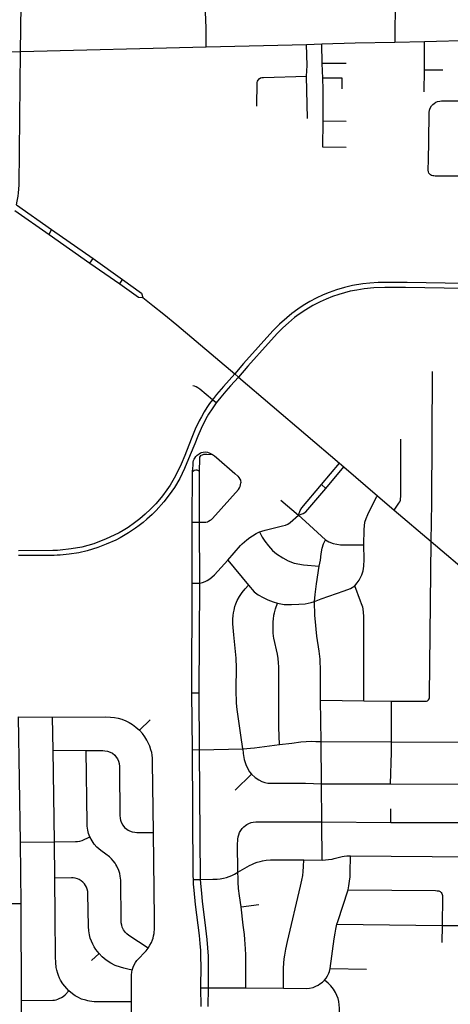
# Model space of a CAD drawing. Extents: x 1410746 to 1533160, y 578873 to 704954.
# Tile 159 of 227: x 1470244 to 1473654, y 659930 to 667737. Entities that reach past the tile are written whole.
import ezdxf

# ---------------------------------------------------------------- set-up
doc = ezdxf.new("R2010")
doc.units = 0
doc.header["$MEASUREMENT"] = 0
doc.layers.add('MC_STREETS', color=254, linetype='CONTINUOUS')

msp = doc.modelspace()

# ---------------------------------------------------------------- linework, layer by layer
at = {"layer": 'MC_STREETS'}
for p, q in [((1473216.796275, 667973.89095), (1473214.530125, 667560.047725)), ((1470250.01125, 667484.425075), (1470254.245825, 667853.256675)), ((1471720.264775, 667520.776575), (1472515.16275, 667541.200575)), ((1472515.16275, 667541.200575), (1472635.40425, 667544.789875)), ((1472640.271325, 667389.260125), (1472635.40425, 667544.789875)), ((1473214.530125, 667560.047725), (1473448.977375, 667565.0825)), ((1473448.791775, 667339.312875), (1473448.977375, 667565.0825)), ((1473448.977375, 667565.0825), (1474050.111925, 667579.269225)), ((1470250.01125, 667484.425075), (1471720.264775, 667520.776575)), ((1472829.404, 667389.9404), (1472640.271325, 667389.260125)), ((1472643.87355, 667274.149625), (1472640.271325, 667389.260125)), ((1473448.12685, 667165.436425), (1473448.791775, 667339.312875)), ((1473448.791775, 667339.312875), (1473593.994875, 667339.308225)), ((1472522.54955, 666953.15445), (1472515.18265, 667288.52285)), ((1472645.133075, 666725.2627), (1472645.8428, 666931.90545)), ((1472828.58155, 666931.072), (1472645.8428, 666931.90545)), ((1472828.2183, 666724.786525), (1472645.133075, 666725.2627)), ((1470204.967775, 666223.793975), (1470475.99505, 666033.03675)), ((1470217.33385, 666268.73985), (1470496.738975, 666073.0896)), ((1470475.99505, 666033.03675), (1470496.738975, 666073.0896)), ((1470496.738975, 666073.0896), (1470825.525575, 665842.480675)), ((1470475.99505, 666033.03675), (1470800.309825, 665806.027475)), ((1470800.309825, 665806.027475), (1470825.525575, 665842.480675)), ((1470825.525575, 665842.480675), (1471058.2793, 665678.1878)), ((1470800.309825, 665806.027475), (1471035.6363, 665642.46545)), ((1471035.6363, 665642.46545), (1471058.2793, 665678.1878)), ((1471946.64705, 664928.526775), (1471976.864025, 664902.02105)), ((1471976.864025, 664902.02105), (1472776.88395, 664220.163375)), ((1471799.83685, 664698.534175), (1471770.7279, 664723.715125)), ((1472634.1883, 664051.304), (1472776.88395, 664220.163375)), ((1472668.130425, 664018.722675), (1472810.722475, 664191.65555)), ((1472776.88395, 664220.163375), (1472810.722475, 664191.65555)), ((1472810.722475, 664191.65555), (1473076.4331, 663963.01675)), ((1471610.091875, 663753.4299), (1471611.003425, 664155.21035)), ((1471667.69345, 663753.394475), (1471668.954125, 664156.35305)), ((1472634.1883, 664051.304), (1472668.130425, 664018.722675)), ((1473076.4331, 663963.01675), (1473210.488275, 663849.277475)), ((1472312.060275, 663928.522725), (1472452.738475, 663809.437)), ((1473210.488275, 663849.277475), (1473501.237025, 663600.957525)), ((1471610.091875, 663753.4299), (1471667.69345, 663753.394475)), ((1471610.166675, 663269.59755), (1471610.091875, 663753.4299)), ((1471669.1951, 663270.627075), (1471667.69345, 663753.394475)), ((1473501.237025, 663600.957525), (1474172.280975, 663026.616925)), ((1471892.734675, 663450.60045), (1472054.65495, 663253.24225)), ((1471608.00165, 662398.8903), (1471610.166675, 663269.59755)), ((1471610.166675, 663269.59755), (1471669.1951, 663270.627075)), ((1471664.208875, 662399.2466), (1471669.1951, 663270.627075)), ((1471608.00165, 662398.8903), (1471664.208875, 662399.2466)), ((1471611.016725, 661950.341), (1471608.00165, 662398.8903)), ((1471667.758075, 661949.22945), (1471664.208875, 662399.2466)), ((1472630.325725, 662013.096125), (1472625.23125, 662341.821175)), ((1472625.23125, 662341.821175), (1472968.24465, 662337.303475)), ((1472968.24465, 662337.303475), (1473188.1983, 662333.7359)), ((1473187.2329, 662010.72875), (1473188.1983, 662333.7359)), ((1473188.1983, 662333.7359), (1473466.6846, 662334.492775)), ((1470249.373125, 661216.733925), (1470235.51665, 662209.233175)), ((1470235.51665, 662209.233175), (1470502.72695, 662207.79815)), ((1470509.64295, 661944.615925), (1470502.72695, 662207.79815)), ((1471192.556675, 662104.02595), (1471277.7218, 662185.532125)), ((1472630.325725, 662013.096125), (1473187.2329, 662010.72875)), ((1472635.046825, 661679.64205), (1472630.325725, 662013.096125)), ((1473187.2329, 662010.72875), (1473765.195825, 662007.6939)), ((1470519.0025, 661219.05045), (1470509.64295, 661944.615925)), ((1470509.64295, 661944.615925), (1470769.9318, 661942.60285)), ((1471611.016725, 661950.341), (1471667.758075, 661949.22945)), ((1471667.758075, 661949.22945), (1472010.140925, 661955.276675)), ((1471676.20145, 660918.931225), (1471667.758075, 661949.22945)), ((1471949.06035, 661627.030625), (1472079.8301, 661754.260025)), ((1472635.046825, 661679.64205), (1473180.453225, 661678.093825)), ((1472635.296175, 661376.15055), (1472635.046825, 661679.64205)), ((1473180.453225, 661678.093825), (1473766.013725, 661675.045275)), ((1473184.24165, 661372.806075), (1473183.448475, 661480.1428)), ((1472638.952, 661074.414275), (1472635.296175, 661376.15055)), ((1472635.296175, 661376.15055), (1473184.24165, 661372.806075)), ((1473184.24165, 661372.806075), (1474458.9323, 661369.7119)), ((1470249.373125, 661216.733925), (1470519.0025, 661219.05045)), ((1470255.64445, 660730.19055), (1470249.373125, 661216.733925)), ((1470521.422675, 660931.80605), (1470519.0025, 661219.05045)), ((1472494.263325, 661076.15015), (1472638.952, 661074.414275)), ((1472862.817325, 661108.341875), (1473889.9633, 661099.9024)), ((1471619.009225, 660919.32295), (1471676.20145, 660918.931225)), ((1469852.400825, 660731.192175), (1470255.64445, 660730.19055)), ((1470259.069625, 659960.294125), (1470255.64445, 660730.19055)), ((1471997.17115, 660704.057725), (1472138.2017, 660722.391675)), ((1472756.29295, 660564.91665), (1473588.77755, 660555.60085)), ((1473588.77755, 660555.60085), (1473587.760675, 660420.542025)), ((1473588.77755, 660555.60085), (1473885.540725, 660556.045225)), ((1470813.6115, 660277.017225), (1470872.824975, 660332.24975)), ((1472703.1969, 660213.904525), (1472990.0491, 660209.002475)), ((1471678.94355, 660061.831125), (1471738.48615, 660061.047675)), ((1471680.778075, 659913.236775), (1471678.94355, 660061.831125)), ((1471736.031325, 659912.88955), (1471738.48615, 660061.047675)), ((1471738.48615, 660061.047675), (1472033.51905, 660060.103)), ((1472033.51905, 660060.103), (1472333.09205, 660057.32305)), ((1470260.7655, 659674.626375), (1470259.069625, 659960.294125)), ((1471131.01965, 659669.57095), (1471130.0354, 659949.031025))]:
    msp.add_line(p, q, dxfattribs=at)
for points in [[(1471720.264775, 667520.776575), (1471719.757975, 667673.3069), (1471715.4509, 667797.6285), (1471713.470275, 667839.929925), (1471714.5385, 667865.77635), (1471716.434825, 667890.878325), (1471720.930225, 667919.5725)], [(1468769.14155, 667567.3747), (1469045.5132, 667483.828875), (1469098.711975, 667472.7127), (1469153.895775, 667464.7726), (1469246.001075, 667458.0235), (1469289.2747, 667460.405525), (1470250.01125, 667484.425075)], [(1472515.18265, 667288.52285), (1472520.125475, 667374.45755), (1472515.16275, 667541.200575)], [(1472635.40425, 667544.789875), (1472899.7305, 667553.763125), (1473214.530125, 667560.047725)], [(1470217.33385, 666268.73985), (1470223.9925, 666297.990325), (1470230.88895, 666336.51535), (1470234.456075, 666363.625575), (1470237.2382, 666392.202325), (1470239.438425, 666427.552175), (1470250.01125, 667484.425075)], [(1472123.06305, 667052.54125), (1472125.0023, 667238.2249), (1472127.134825, 667249.146325), (1472132.0878, 667258.69845), (1472140.2248, 667268.604375), (1472149.953825, 667274.795575), (1472160.9211, 667278.333425), (1472174.4533, 667279.918875), (1472515.18265, 667288.52285)], [(1472645.8428, 666931.90545), (1472646.70725, 667183.59745), (1472643.87355, 667274.149625)], [(1472797.5119, 667187.730275), (1472796.928, 667273.95575), (1472643.87355, 667274.149625)], [(1473716.73, 666496.394225), (1473535.223325, 666497.637525), (1473524.610325, 666498.333475), (1473514.693275, 666499.55135), (1473504.42825, 666502.68305), (1473497.12095, 666506.3367), (1473491.205525, 666511.382225), (1473484.942125, 666520.255375), (1473481.288475, 666531.5643), (1473479.722625, 666544.961), (1473479.644, 666568.113075), (1473480.9461, 666604.311), (1473485.504475, 666979.672475), (1473486.530775, 667000.609125), (1473489.6097, 667019.2879), (1473495.7925, 667035.97255), (1473505.69635, 667053.9958), (1473515.88315, 667065.061175), (1473526.96725, 667073.68215), (1473539.898725, 667081.8926), (1473553.856475, 667087.43465), (1473569.86685, 667091.539875), (1473585.466725, 667092.77145), (1473715.4433, 667092.3531)], [(1471058.2793, 665678.1878), (1471208.76035, 665568.469075), (1471218.12215, 665534.368675)], [(1471035.6363, 665642.46545), (1471183.98405, 665536.1258), (1471218.12215, 665534.368675)], [(1474065.68995, 665640.624025), (1473313.408, 665652.161025), (1473159.05775, 665653.2627), (1473083.257, 665652.66585), (1473017.19305, 665648.10985), (1472961.4412, 665641.91235), (1472879.729, 665628.194725), (1472816.46225, 665612.676475), (1472751.4049, 665594.173925), (1472694.895475, 665574.62015), (1472647.551925, 665554.781425), (1472592.044275, 665529.71345), (1472542.505225, 665503.451775), (1472488.03465, 665470.45895), (1472446.75455, 665442.84845), (1472398.008275, 665407.00435), (1472358.0323, 665374.2682), (1472301.97215, 665323.201175), (1472247.24445, 665269.32255), (1472016.270525, 665010.067475), (1471946.64705, 664928.526775)], [(1474065.2784, 665600.55805), (1473298.302075, 665612.3796), (1473135.355225, 665613.011475), (1473047.3544, 665609.994425), (1472971.91395, 665602.724425), (1472913.01545, 665593.673925), (1472861.823325, 665584.027375), (1472816.506775, 665571.5742), (1472771.011125, 665558.92335), (1472720.96525, 665541.650575), (1472670.23245, 665521.954325), (1472622.63085, 665499.8877), (1472564.5889, 665470.027825), (1472509.081275, 665437.797575), (1472455.772575, 665401.138225), (1472420.411775, 665374.505075), (1472371.853475, 665333.921175), (1472328.233825, 665293.955225), (1472284.249975, 665250.746125), (1472210.465, 665170.21545), (1472050.942575, 664988.89645), (1471976.864025, 664902.02105)], [(1471218.12215, 665534.368675), (1471298.4402, 665471.976775), (1471385.24575, 665402.532325), (1471488.11035, 665317.462875), (1471946.64705, 664928.526775)], [(1471946.64705, 664928.526775), (1471856.582025, 664828.3564), (1471803.101125, 664765.66975), (1471770.7279, 664723.715125)], [(1471976.864025, 664902.02105), (1471914.488225, 664834.26665), (1471875.870225, 664791.533475), (1471835.4674, 664744.7314), (1471799.83685, 664698.534175)], [(1473501.237025, 663600.957525), (1473506.698175, 663907.38465), (1473512.774575, 664946.44715)], [(1471770.7279, 664723.715125), (1471669.8096, 664808.090525), (1471654.007125, 664818.965825), (1471641.503875, 664826.13315), (1471628.662375, 664830.392325), (1471615.0082, 664834.61605)], [(1471770.7279, 664723.715125), (1471748.161575, 664692.903425), (1471726.8251, 664661.338175), (1471705.783425, 664627.14545), (1471682.36665, 664588.517475), (1471665.42705, 664555.695025), (1471634.0613, 664489.2726), (1471602.769375, 664412.28325), (1471551.88365, 664281.756925), (1471522.545575, 664214.20275), (1471495.805125, 664156.776525), (1471466.872825, 664102.85725), (1471434.4336, 664047.622875), (1471408.569875, 664008.608125), (1471375.364975, 663963.14765), (1471351.143675, 663932.77045), (1471320.896275, 663897.701), (1471279.2513, 663855.617675), (1471237.60635, 663815.726175), (1471194.646275, 663780.218375), (1471153.11345, 663748.542125), (1471101.71225, 663711.3946), (1471063.574225, 663688.161075), (1471031.86665, 663669.6745), (1470921.98135, 663617.14545), (1470875.07595, 663598.734), (1470829.92405, 663582.076), (1470782.5803, 663567.1715), (1470736.990025, 663555.773925), (1470651.685, 663540.51005), (1470564.84925, 663531.004825), (1470542.539125, 663528.967475), (1470524.8779, 663528.15235), (1470505.17885, 663527.608925), (1470233.572625, 663526.132125)], [(1471799.83685, 664698.534175), (1471766.716575, 664652.5708), (1471739.537775, 664608.295625), (1471718.5585, 664571.4135), (1471680.358075, 664496.0734), (1471654.365725, 664435.682475), (1471629.833625, 664373.862725), (1471594.978375, 664287.106), (1471550.1307, 664177.95695), (1471510.945075, 664099.6651), (1471468.798175, 664027.989075), (1471428.29645, 663970.4701), (1471385.931225, 663914.4847), (1471325.27995, 663846.850325), (1471293.876525, 663814.722375), (1471250.8001, 663776.074725), (1471220.509975, 663750.847725), (1471190.2626, 663726.2991), (1471159.576825, 663704.3807), (1471106.29235, 663667.85035), (1471040.364, 663630.1598), (1471004.87555, 663611.54665), (1470928.906875, 663577.69665), (1470863.2141, 663552.025125), (1470777.852375, 663526.37525), (1470712.647475, 663511.260125), (1470636.538025, 663498.909425), (1470563.7326, 663491.8789), (1470539.957875, 663490.52035), (1470516.0473, 663489.56935), (1470490.9144, 663488.6665), (1470233.376125, 663487.51705)], [(1473210.488275, 663849.277475), (1473246.37665, 663902.862025), (1473253.262425, 663913.866425), (1473258.543675, 663926.48275), (1473260.5975, 663941.7397), (1473261.436775, 663954.621575), (1473262.7807, 664411.001525)], [(1471611.003425, 664155.21035), (1471615.2477, 664178.88035), (1471616.55365, 664206.14165), (1471618.18755, 664228.285575), (1471620.96115, 664241.0753), (1471625.205425, 664251.686), (1471630.3786, 664261.206), (1471639.08095, 664273.23385), (1471650.181375, 664284.824), (1471664.056875, 664295.27145), (1471674.47135, 664301.5907), (1471684.68415, 664306.1297), (1471697.3934, 664308.853125), (1471712.1452, 664309.987875), (1471729.84735, 664307.26445), (1471750.726825, 664300.002025), (1471770.47155, 664288.6545)], [(1471668.954125, 664156.35305), (1471669.083875, 664254.686125), (1471671.6019, 664268.481375), (1471676.513925, 664277.08), (1471681.506825, 664283.207675), (1471690.130975, 664288.2006), (1471702.3863, 664291.3779), (1471712.82605, 664292.2857), (1471726.897, 664291.8318), (1471770.47155, 664288.6545)], [(1471770.47155, 664288.6545), (1471786.814375, 664278.784075), (1471803.138525, 664265.72475), (1471947.795575, 664138.835625), (1471972.084575, 664116.500375), (1471979.2089, 664107.252675), (1471988.21415, 664093.596225), (1471991.4205, 664085.15365), (1471993.844375, 664065.43255)], [(1471611.003425, 664155.21035), (1471621.614125, 664162.71945), (1471628.380425, 664166.011525), (1471638.427975, 664167.77995), (1471647.079775, 664166.8005), (1471657.690475, 664163.535675), (1471668.954125, 664156.35305)], [(1471667.69345, 663753.394475), (1471709.862025, 663752.876275), (1471718.642225, 663753.817), (1471730.087825, 663756.482425), (1471740.12235, 663760.55895), (1471751.881525, 663767.77125), (1471762.072825, 663775.297125), (1471770.696225, 663783.29335), (1471976.534275, 664011.661875), (1471984.893275, 664024.438225), (1471989.032375, 664034.922775), (1471992.392925, 664048.701625), (1471993.844375, 664065.43255)], [(1472452.738475, 663809.437), (1472466.242125, 663845.9173), (1472478.0477, 663866.75065), (1472634.1883, 664051.304)], [(1472452.738475, 663809.437), (1472489.1588, 663822.3062), (1472508.60325, 663835.50065), (1472668.130425, 664018.722675)], [(1472969.915925, 663573.4424), (1472971.99005, 663693.9953), (1472973.68985, 663723.47295), (1472977.89655, 663751.808525), (1472987.1941, 663781.8662), (1473000.48835, 663815.12465), (1473019.48505, 663852.64395), (1473072.941625, 663956.8911), (1473076.4331, 663963.01675)], [(1472143.76505, 663675.21695), (1472161.6706, 663682.3385), (1472186.494225, 663690.2739), (1472303.432675, 663717.995925), (1472326.009725, 663723.0192), (1472349.472275, 663730.211125), (1472367.612325, 663738.236025), (1472386.3997, 663750.6202), (1472452.738475, 663809.437)], [(1472452.738475, 663809.437), (1472507.952275, 663759.172675), (1472664.9736, 663612.920675)], [(1471892.734675, 663450.60045), (1471991.40115, 663567.44045), (1472004.873225, 663581.021125), (1472042.029325, 663613.083725), (1472066.296, 663632.646675), (1472086.58935, 663645.91695), (1472115.4824, 663662.19475), (1472143.76505, 663675.21695)], [(1472143.76505, 663675.21695), (1472164.934575, 663633.26675), (1472183.99755, 663602.289775), (1472213.317375, 663564.190125), (1472246.634225, 663529.29125), (1472278.415325, 663502.073125), (1472326.6613, 663469.068275), (1472370.915475, 663447.435775), (1472418.3163, 663428.656275), (1472492.493325, 663414.0897), (1472615.38415, 663404.7646)], [(1472615.38415, 663404.7646), (1472625.031425, 663452.667375), (1472632.157725, 663500.983875), (1472640.36475, 663547.093375), (1472650.288925, 663580.417775), (1472664.9736, 663612.920675)], [(1472664.9736, 663612.920675), (1472692.186475, 663596.35805), (1472725.664425, 663584.045075), (1472783.347725, 663573.8092), (1472843.175025, 663572.6399), (1472969.915925, 663573.4424)], [(1472898.3898, 663249.12875), (1472917.102375, 663272.080475), (1472932.992425, 663294.358325), (1472953.19875, 663336.225675), (1472964.469725, 663366.609475), (1472969.998925, 663405.120225), (1472972.118675, 663456.085025), (1472969.915925, 663573.4424)], [(1473466.6846, 662334.492775), (1473474.044825, 662337.263775), (1473481.7853, 662345.127925), (1473486.1265, 662351.601025), (1473489.10615, 662360.2867), (1473490.25445, 662375.9307), (1473501.237025, 663600.957525)], [(1471669.1951, 663270.627075), (1471690.463025, 663274.692825), (1471712.4194, 663282.377575), (1471729.252625, 663291.52605), (1471748.647425, 663303.602075), (1471766.57845, 663317.8737), (1471787.0879, 663336.0833), (1471892.734675, 663450.60045)], [(1472578.147025, 663124.229725), (1472583.737875, 663180.226975), (1472593.2546, 663264.565725), (1472615.38415, 663404.7646)], [(1472010.140925, 661955.276675), (1471995.987425, 662064.8529), (1471966.524875, 662267.99685), (1471961.581325, 662316.914075), (1471959.456975, 662351.9314), (1471959.053425, 662388.73645), (1471959.31165, 662430.6294), (1471959.803775, 662599.304575), (1471957.0518, 662674.046225), (1471939.347775, 662860.56555), (1471932.632225, 662948.13625), (1471931.948175, 662984.9472), (1471935.053475, 663014.396925), (1471936.583675, 663035.133775), (1471941.1962, 663055.446075), (1471948.212575, 663083.726525), (1471954.5318, 663105.0982), (1471965.149875, 663130.757925), (1471984.07045, 663164.270325), (1472006.340075, 663196.623925), (1472029.093325, 663224.9605), (1472054.65495, 663253.24225)], [(1472054.65495, 663253.24225), (1472100.8527, 663201.696425), (1472133.505175, 663175.9186), (1472171.032675, 663155.146), (1472209.45255, 663136.9062), (1472251.012175, 663121.155575), (1472285.094775, 663111.01615)], [(1472578.147025, 663124.229725), (1472632.5042, 663145.0266), (1472812.1541, 663207.458875), (1472864.537525, 663227.930625), (1472898.3898, 663249.12875)], [(1472968.24465, 662337.303475), (1472970.360475, 663006.53605), (1472967.5734, 663036.465775), (1472963.3746, 663066.05825), (1472960.246, 663078.506725), (1472950.6676, 663106.0188), (1472943.48945, 663126.925575), (1472898.3898, 663249.12875)], [(1472300.54455, 661990.398975), (1472295.87725, 662125.2924), (1472294.90315, 662606.9555), (1472293.823425, 662637.944925), (1472290.82015, 662671.15745), (1472284.19385, 662705.898525), (1472255.5161, 662834.33955), (1472253.301875, 662850.413325), (1472250.970175, 662874.869), (1472250.338275, 662900.0202), (1472250.332375, 662928.438125), (1472251.8806, 662964.476425), (1472253.08665, 662983.0338), (1472257.6388, 663014.64135), (1472261.127625, 663034.975625), (1472269.619425, 663066.870575), (1472285.094775, 663111.01615)], [(1472285.094775, 663111.01615), (1472337.1757, 663101.61755), (1472396.4279, 663099.7301), (1472453.7926, 663101.886925), (1472504.1849, 663106.73075), (1472527.30295, 663110.650675), (1472552.1277, 663115.63), (1472578.147025, 663124.229725)], [(1472625.23125, 662341.821175), (1472626.648225, 662572.414225), (1472623.16955, 662667.5725), (1472615.384475, 662729.29645), (1472598.0364, 662848.042925), (1472582.8153, 662989.3363), (1472581.578775, 663012.313275), (1472578.147025, 663124.229725)], [(1470502.72695, 662207.79815), (1470926.9925, 662208.515475), (1470961.715175, 662207.22945), (1470994.187325, 662204.3359), (1471022.479875, 662198.548775), (1471052.70145, 662190.189625), (1471084.852075, 662178.293875), (1471110.572575, 662165.433625), (1471137.67275, 662148.5295), (1471163.777475, 662128.519775), (1471192.556675, 662104.02595)], [(1471302.246025, 661293.674975), (1471296.019325, 661850.493425), (1471294.79565, 661881.543625), (1471292.866625, 661904.692075), (1471289.33005, 661925.589975), (1471283.54295, 661948.0954), (1471273.57625, 661976.709475), (1471261.932125, 662003.81595), (1471251.657875, 662024.4199), (1471235.865575, 662050.232525), (1471216.99115, 662076.6979), (1471192.556675, 662104.02595)], [(1472010.140925, 661955.276675), (1472104.455375, 661964.36065), (1472300.54455, 661990.398975)], [(1472300.54455, 661990.398975), (1472399.950525, 662001.20605), (1472471.51205, 662010.7362), (1472553.9571, 662016.41075), (1472588.2195, 662015.376625), (1472630.325725, 662013.096125)], [(1473180.453225, 661678.093825), (1473189.37615, 661928.093225), (1473189.19915, 661963.5388), (1473187.2329, 662010.72875)], [(1470799.9232, 661257.256425), (1470789.3967, 661284.041425), (1470782.61515, 661310.896275), (1470778.54625, 661342.091325), (1470777.189925, 661367.04735), (1470769.9318, 661942.60285)], [(1470769.9318, 661942.60285), (1470901.13155, 661942.2867), (1470918.203325, 661941.022125), (1470939.384975, 661937.2284), (1470960.250475, 661930.273225), (1470977.6384, 661920.7889), (1470996.607025, 661905.614), (1471008.93665, 661891.071375), (1471017.472325, 661875.628875), (1471026.324575, 661857.560125), (1471031.382875, 661839.5399), (1471033.912025, 661815.512975), (1471034.685525, 661793.317025), (1471037.1222, 661430.3965), (1471039.42405, 661404.483825), (1471042.516225, 661390.214475), (1471047.272775, 661374.819175), (1471059.18975, 661351.99705), (1471074.260925, 661332.3921), (1471091.960025, 661317.836025), (1471102.203775, 661309.984325), (1471113.3399, 661304.66545), (1471133.9911, 661297.338025), (1471155.009125, 661294.375775), (1471170.1636, 661293.34985), (1471302.246025, 661293.674975)], [(1471619.009225, 660919.32295), (1471618.24785, 660949.875025), (1471611.016725, 661950.341)], [(1472010.140925, 661955.276675), (1472014.765275, 661918.753125), (1472022.5533, 661871.6023), (1472034.143175, 661832.027575), (1472049.772425, 661797.839), (1472064.73005, 661772.407625), (1472079.8301, 661754.260025)], [(1472079.8301, 661754.260025), (1472109.6755, 661728.536975), (1472138.532725, 661709.75585), (1472162.1672, 661696.906125), (1472184.489325, 661688.81855), (1472207.99945, 661683.986525), (1472221.4686, 661682.994075), (1472239.1654, 661682.64795), (1472507.80595, 661682.494075), (1472635.046825, 661679.64205)], [(1472043.243225, 661355.798925), (1472057.22555, 661363.00855), (1472075.57735, 661370.65515), (1472093.710675, 661374.587675), (1472114.465675, 661376.116975), (1472133.90985, 661376.116975), (1472635.296175, 661376.15055)], [(1471260.704625, 660374.733775), (1471275.6054, 660398.4314), (1471287.11515, 660421.4018), (1471295.6614, 660441.63665), (1471299.872675, 660455.76295), (1471304.126925, 660472.0746), (1471308.192525, 660493.12605), (1471311.548825, 660535.3225), (1471311.88905, 660567.0124), (1471310.45565, 660608.574), (1471302.246025, 661293.674975)], [(1471972.03015, 660977.2017), (1471969.91215, 661207.2556), (1471970.42585, 661224.904825), (1471971.12525, 661239.767925), (1471974.00255, 661257.563825), (1471978.138, 661275.182075), (1471984.692225, 661291.5676), (1471994.52355, 661308.82705), (1472006.10265, 661324.338675), (1472018.118725, 661337.010175), (1472031.882575, 661348.152325), (1472043.243225, 661355.798925)], [(1470519.0025, 661219.05045), (1470684.39975, 661219.99375), (1470702.154825, 661221.059075), (1470719.554775, 661223.544775), (1470739.44045, 661229.5815), (1470799.9232, 661257.256425)], [(1471260.704625, 660374.733775), (1471107.782175, 660476.652325), (1471093.22105, 660488.366925), (1471081.810125, 660499.77785), (1471073.91025, 660509.213825), (1471066.44925, 660520.844175), (1471060.7438, 660531.1579), (1471055.257775, 660543.0077), (1471051.30785, 660556.61305), (1471048.4551, 660575.48495), (1471047.093, 660591.877825), (1471044.15075, 660914.73185), (1471040.277725, 660946.504425), (1471035.909275, 660967.356725), (1471028.774775, 660990.449525), (1471013.715425, 661024.992125), (1471005.292875, 661039.730275), (1470999.58685, 661049.679075), (1470984.51535, 661069.28435), (1470970.769975, 661084.85585), (1470953.6611, 661100.85745), (1470926.25825, 661122.161875), (1470885.47225, 661148.829475), (1470853.718375, 661177.505925), (1470833.100625, 661200.86315), (1470817.00585, 661225.588825), (1470799.9232, 661257.256425)], [(1471972.03015, 660977.2017), (1472063.795825, 661029.822575), (1472086.25595, 661041.052625), (1472103.9032, 661049.0741), (1472123.79645, 661056.133), (1472147.540025, 661063.1919), (1472167.8378, 661067.597675), (1472194.630725, 661072.538275), (1472231.205775, 661074.737425), (1472494.263325, 661076.15015)], [(1472333.09205, 660057.32305), (1472332.5205, 660220.438275), (1472338.064925, 660289.76105), (1472343.749225, 660320.8894), (1472352.411025, 660368.5293), (1472365.6744, 660429.1619), (1472468.350325, 660866.715175), (1472478.74225, 660915.210775), (1472485.172925, 660950.664425), (1472489.13415, 660982.758225), (1472491.765475, 661023.147775), (1472494.263325, 661076.15015)], [(1472638.952, 661074.414275), (1472666.2297, 661075.852475), (1472688.887825, 661077.24705), (1472717.323275, 661081.048425), (1472735.509125, 661085.378375), (1472797.427625, 661103.13125), (1472813.4485, 661106.162225), (1472835.5313, 661107.8942), (1472862.817325, 661108.341875)], [(1472844.8325, 660839.04105), (1472851.119175, 660870.17915), (1472856.748125, 660906.98385), (1472860.2121, 660941.190575), (1472861.9441, 660975.830275), (1472862.817325, 661108.341875)], [(1471676.20145, 660918.931225), (1471773.741625, 660921.6733), (1471807.82195, 660923.240225), (1471831.814775, 660925.86425), (1471858.76695, 660930.356275), (1471882.5105, 660936.4526), (1471903.366325, 660943.5115), (1471922.938725, 660950.89125), (1471944.436275, 660961.15875), (1471972.03015, 660977.2017)], [(1471997.17115, 660704.057725), (1471984.548475, 660791.379725), (1471977.52125, 660848.716875), (1471974.262725, 660897.600975), (1471972.992725, 660929.714575), (1471972.03015, 660977.2017)], [(1470872.824975, 660332.24975), (1470847.883425, 660364.4357), (1470832.981425, 660387.119475), (1470822.10005, 660407.576425), (1470811.65395, 660431.515425), (1470802.94885, 660455.8897), (1470796.420025, 660481.5697), (1470790.942575, 660513.10665), (1470788.281175, 660547.71745), (1470784.4417, 660806.686675), (1470782.997575, 660823.643075), (1470779.04805, 660842.143), (1470773.233875, 660858.4227), (1470765.559175, 660873.307), (1470755.79135, 660886.795875), (1470744.163, 660898.889375), (1470731.13925, 660909.58745), (1470715.324675, 660919.355275), (1470701.37065, 660925.86715), (1470683.69555, 660930.5185), (1470667.881, 660933.076725), (1470653.246, 660934.0789), (1470521.422675, 660931.80605)], [(1470632.3635, 660036.396325), (1470586.543725, 660093.03795), (1470567.437125, 660121.830875), (1470559.043125, 660138.02605), (1470549.90665, 660159.3367), (1470544.85515, 660174.008925), (1470537.8066, 660201.472125), (1470533.733775, 660223.047525), (1470528.866, 660261.397525), (1470528.01005, 660303.676625), (1470525.45525, 660631.6238), (1470521.422675, 660931.80605)], [(1471678.94355, 660061.831125), (1471679.5988, 660237.36005), (1471679.518675, 660297.90735), (1471677.218875, 660356.935475), (1471673.65375, 660413.827975), (1471667.58345, 660475.495525), (1471636.245225, 660723.0674), (1471624.5797, 660835.225775), (1471620.576125, 660882.50055), (1471619.009225, 660919.32295)], [(1471738.48615, 660061.047675), (1471739.1973, 660236.961675), (1471737.860625, 660312.7614), (1471734.496475, 660378.0249), (1471728.581, 660444.327775), (1471718.742225, 660534.9954), (1471691.478825, 660748.137975), (1471685.05955, 660809.631), (1471677.768375, 660890.726825), (1471676.20145, 660918.931225)], [(1472756.29295, 660564.91665), (1472762.3549, 660588.298475), (1472844.8325, 660839.04105)], [(1472844.8325, 660839.04105), (1473535.934475, 660831.84005), (1473550.563775, 660831.2549), (1473563.43755, 660829.2068), (1473574.5558, 660824.232825), (1473581.50815, 660816.91865), (1473586.309875, 660809.8693), (1473589.57915, 660801.593975), (1473591.520275, 660793.829475), (1473592.43975, 660782.591375), (1473588.77755, 660555.60085)], [(1472033.51905, 660060.103), (1472034.201675, 660268.086225), (1472033.447975, 660323.107425), (1472031.940525, 660369.084025), (1472029.6794, 660407.5235), (1472027.0414, 660444.078675), (1472023.204225, 660483.4932), (1472013.98345, 660557.997), (1471997.17115, 660704.057725)], [(1472703.1969, 660213.904525), (1472735.076125, 660450.1726), (1472741.571075, 660493.90525), (1472747.401275, 660526.89305), (1472756.29295, 660564.91665)], [(1471135.514175, 660201.2585), (1471142.626, 660225.5825), (1471150.294925, 660244.328725), (1471159.66805, 660261.370775), (1471172.449575, 660277.5607), (1471189.97655, 660297.24785), (1471229.589275, 660338.364375), (1471244.726675, 660354.44715), (1471260.704625, 660374.733775)], [(1471135.514175, 660201.2585), (1471100.271325, 660208.371725), (1471068.322275, 660215.850775), (1471040.921175, 660223.6144), (1471000.47425, 660238.995625), (1470965.51015, 660257.93), (1470929.441325, 660281.5904), (1470897.924, 660308.0759), (1470872.824975, 660332.24975)], [(1471130.0354, 659949.031025), (1471129.5837, 660144.881725), (1471129.974525, 660164.7156), (1471132.17775, 660184.544525), (1471135.514175, 660201.2585)], [(1472657.134725, 660121.337425), (1472670.960475, 660138.554925), (1472680.2488, 660154.9381), (1472691.149, 660177.3143), (1472696.91545, 660191.74365), (1472703.1969, 660213.904525)], [(1472333.09205, 660057.32305), (1472514.06315, 660056.857775), (1472538.743375, 660059.101425), (1472566.707125, 660065.00755), (1472588.582125, 660073.340875), (1472607.67935, 660082.715875), (1472621.758675, 660092.195375), (1472641.11145, 660106.713125), (1472657.134725, 660121.337425)], [(1472775.9347, 659817.2463), (1472775.9347, 659818.2662), (1472775.90645, 659900.418575), (1472774.32735, 659926.164775), (1472770.96185, 659951.966825), (1472764.971, 659975.771425), (1472755.596, 660000.4242), (1472744.4849, 660024.035325), (1472728.16545, 660050.076975), (1472706.637675, 660076.8131), (1472686.4493, 660097.082875), (1472657.134725, 660121.337425)], [(1470259.069625, 659960.294125), (1470505.85325, 659962.370225), (1470518.25645, 659964.3128), (1470531.516925, 659966.967), (1470544.798725, 659970.71405), (1470556.13565, 659975.591975), (1470573.436125, 659983.632), (1470588.244175, 659993.54275), (1470604.52105, 660006.703475), (1470632.3635, 660036.396325)], [(1471130.0354, 659949.031025), (1470885.275725, 659949.823675), (1470833.298475, 659950.479175), (1470796.857275, 659955.2016), (1470783.704075, 659958.01), (1470766.920325, 659961.98275), (1470732.279325, 659972.499475), (1470705.287575, 659986.1448), (1470682.1997, 659998.25665), (1470660.8477, 660012.884575), (1470632.3635, 660036.396325)]]:
    msp.add_lwpolyline(points, dxfattribs=at)

doc.saveas('drawing.dxf')
